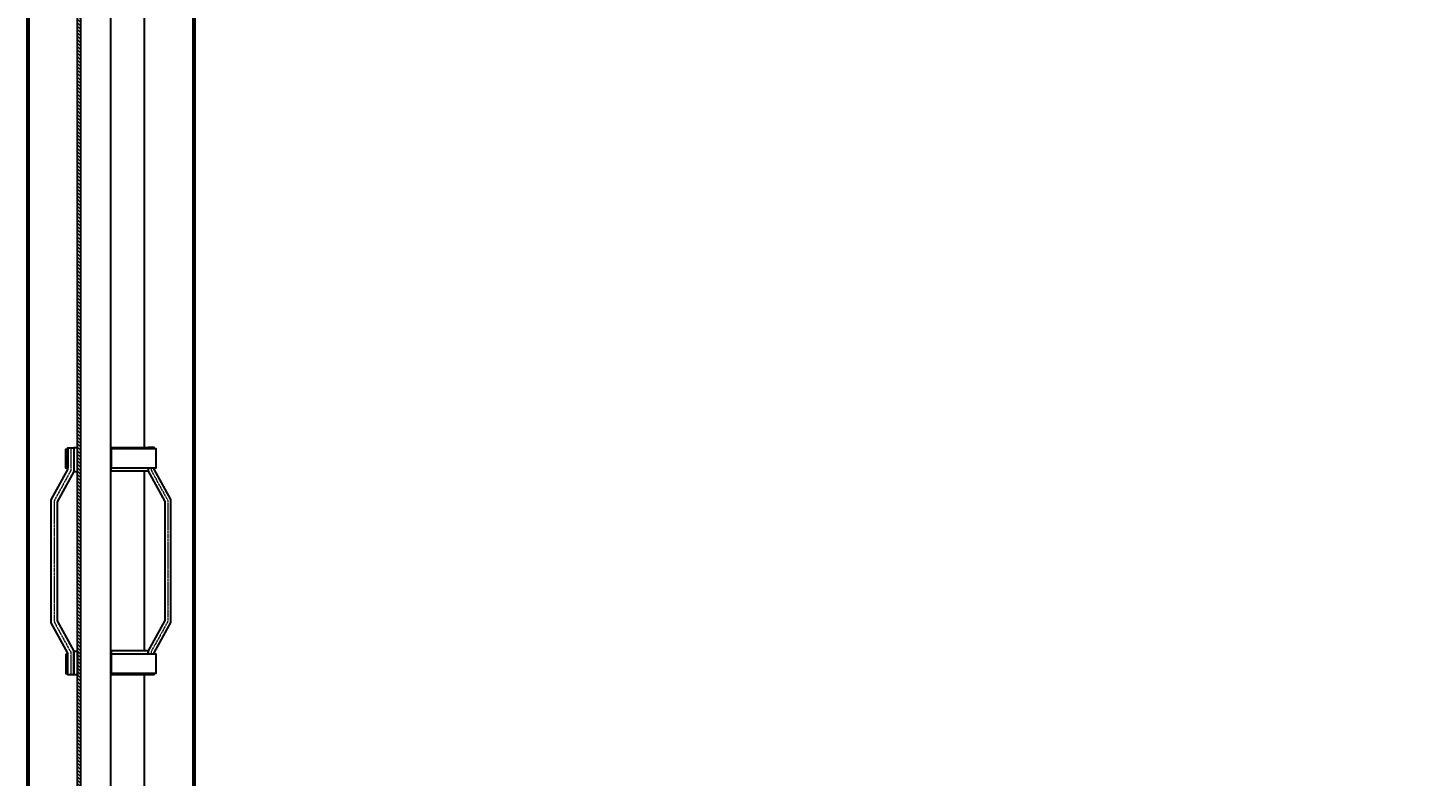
# Model space of a CAD drawing. Header units: millimetres. Extents: x -86317 to 111398, y -49249 to 226810.
# Tile 41 of 68: x 36727 to 38577, y 168996 to 169985. Entities that reach past the tile are written whole.
import ezdxf

# ---------------------------------------------------------------- set-up
doc = ezdxf.new("R2010")
doc.units = ezdxf.units.MM
doc.set_wipeout_variables(frame=1)
doc.linetypes.add('CENTERX2', pattern=[4, 2.5, -0.5, 0.5, -0.5])
for name, color, linetype, lineweight in [('ГТО-2_Металлические_конструкции', 1, 'Continuous', 30), ('ГТО_Линия основная', 7, 'Continuous', 60), ('ГТО_Металлические_конструкции', 1, 'Continuous', 30), ('ГТО_Оси', 1, 'CENTERX2', 15), ('ГТО_Штриховка', 7, 'Continuous', 15)]:
    doc.layers.add(name, color=color, linetype=linetype, lineweight=lineweight)
doc.styles.get("Standard").update_dxf_attribs({"font": 'arial.ttf'})
doc.dimstyles.new('ISO-25', dxfattribs={"dimtxt": 2.5, "dimasz": 2.5, "dimexe": 1.25, "dimexo": 0.625, "dimtad": 1, "dimtxsty": 'Standard', "dimcen": 2.5, "dimadec": 0, "dimazin": 0, "dimtfac": 1, "dimtmove": 0, "dimatfit": 3, "dimfxl": 1, "dimarcsym": 0})

# ---------------------------------------------------------------- blocks, each defined once
blk = doc.blocks.new('Скоба')
at = {"layer": 'ГТО_Металлические_конструкции', "color": 0}
blk.add_lwpolyline([(4, 0), (-4, 0), (-4, 28.7), (-26, 68.7), (-26, 231.3), (-4, 271.3), (-4, 300), (4, 300), (4, 268.7), (-18, 228.7), (-18, 71.3), (4, 31.3)], close=True, dxfattribs=at)
at = {"layer": 'ГТО_Оси', "color": 0}
blk.add_lwpolyline([(0, 300), (0, 270), (-22, 230), (-22, 70), (0, 30), (0, 0)], dxfattribs=at)
blk = doc.blocks.new('Рядовое звено 3 м')
at = {"layer": 'ГТО_Металлические_конструкции', "color": 0}
for points in [[(-57, 1622.7), (-59.5, 1622.7), (-59.5, 1647.7), (-57, 1647.7)], [(-57, 1376.4), (-59.5, 1376.4), (-59.5, 1351.4), (-57, 1351.4)]]:
    blk.add_lwpolyline(points, close=True, dxfattribs=at)
at = {"color": 0}
blk.add_wipeout([(-44.2, 0), (44.2, 0), (44.2, 3000), (-44.2, 3000)], dxfattribs=at).dxf.layer = 'ГТО_Металлические_конструкции'
at = {"layer": 'ГТО_Штриховка'}
h = blk.add_hatch(dxfattribs=at)
h.set_pattern_fill('ANSI31', color=0, angle=90)
h.paths.add_polyline_path([(-40.2, 3035.5), (-44.2, 3035.5), (-44.2, 0), (-40.2, 0)])
at = {"layer": 'ГТО_Металлические_конструкции', "color": 0}
blk.add_line((-40.2, 3000), (-40.2, 0), dxfattribs=at)
for points in [[(-44.2, 3000), (44.2, 3000), (44.2, 35.5), (0, 35.5), (0, 0), (-44.2, 0)], [(-44, 1649.6), (-49, 1649.6), (-49, 1618.2), (-44, 1618.2)], [(-44, 1349.6), (-49, 1349.6), (-49, 1380.9), (-44, 1380.9)], [(0.2, 1350.1), (49.2, 1350.1), (49.2, 1381.4), (0.2, 1381.4)]]:
    blk.add_lwpolyline(points, close=True, dxfattribs=at)
at = {"layer": 'ГТО_Оси', "color": 0, "ltscale": 5}
blk.add_lwpolyline([(0, 3000), (0, -2)], dxfattribs=at)
at = {"layer": 'ГТО_Металлические_конструкции', "color": 0}
blk.add_blockref('Скоба', (-53, 1349.6), dxfattribs=at)
at = {"layer": 'ГТО_Металлические_конструкции', "color": 0, "xscale": -1}
blk.add_blockref('Скоба', (53.2, 1350.1), dxfattribs=at)
at = {"color": 0}
for points in [[(0.2, 1650.1), (49.2, 1650.1), (49.2, 1618.8), (0.2, 1618.8)], [(0.2, 1350.1), (49.2, 1350.1), (49.2, 1381.4), (0.2, 1381.4)]]:
    blk.add_wipeout(points, dxfattribs=at)
at = {"layer": 'ГТО_Металлические_конструкции', "color": 0}
for points in [[(0.2, 1650.1), (49.2, 1650.1), (49.2, 1618.8), (0.2, 1618.8)], [(0.2, 1350.1), (49.2, 1350.1), (49.2, 1381.4), (0.2, 1381.4)]]:
    blk.add_lwpolyline(points, close=True, dxfattribs=at)
at = {"color": 0}
for points in [[(0.2, 1623.3), (59.7, 1623.3), (59.7, 1648.3), (0.2, 1648.3)], [(0.2, 1351.9), (59.7, 1351.9), (59.7, 1376.9), (0.2, 1376.9)]]:
    blk.add_wipeout(points, dxfattribs=at)
at = {"layer": 'ГТО-2_Металлические_конструкции', "color": 0}
blk.add_lwpolyline([(0, 0), (0, 3035.5)], dxfattribs=at)
at = {"layer": 'ГТО_Металлические_конструкции', "color": 0}
for points in [[(0.2, 1623.3), (59.7, 1623.3), (59.7, 1648.3), (0.2, 1648.3)], [(0.2, 1351.9), (59.7, 1351.9), (59.7, 1376.9), (0.2, 1376.9)]]:
    blk.add_lwpolyline(points, close=True, dxfattribs=at)
blk = doc.blocks.new('*D13')
at = {"color": 0, "lineweight": -2, "transparency": 16777216}
for p, q in [((37940.7, 177777.9), (44127.4, 177777.9)), ((44126.2, 177775.4), (44126.2, 122780.4)), ((36921.2, 122777.9), (44127.4, 122777.9))]:
    blk.add_line(p, q, dxfattribs=at)
at = {"color": 0, "transparency": 16777216}
for points in [[(44125.8, 177775.4), (44126.6, 177775.4), (44126.2, 177777.9)], [(44125.8, 122780.4), (44126.6, 122780.4), (44126.2, 122777.9)]]:
    blk.add_solid(points, dxfattribs=at)
at = {"layer": 'Defpoints', "color": 0, "transparency": 16777216}
for p in [(37940.1, 177777.9), (36920.5, 122777.9), (44126.2, 122777.9)]:
    blk.add_point(p, dxfattribs=at)
at = {"color": 0, "transparency": 16777216, "insert": (44124.3, 150277.9), "char_height": 2.5, "attachment_point": 5, "rotation": 90}
blk.add_mtext('55000', dxfattribs=at)
blk = doc.blocks.new('*D15')
at = {"color": 0, "lineweight": -2, "transparency": 16777216}
for p, q in [((37190.7, 177477.9), (43221.1, 177477.9)), ((43219.8, 177475.4), (43219.8, 147780.4)), ((36946.7, 147777.9), (43221.1, 147777.9))]:
    blk.add_line(p, q, dxfattribs=at)
at = {"color": 0, "transparency": 16777216}
for points in [[(43219.4, 177475.4), (43220.2, 177475.4), (43219.8, 177477.9)], [(43219.4, 147780.4), (43220.2, 147780.4), (43219.8, 147777.9)]]:
    blk.add_solid(points, dxfattribs=at)
at = {"layer": 'Defpoints', "color": 0, "transparency": 16777216}
for p in [(37190.1, 177477.9), (36946, 147777.9), (43219.8, 147777.9)]:
    blk.add_point(p, dxfattribs=at)
at = {"color": 0, "transparency": 16777216, "insert": (43217.9, 162627.9), "char_height": 2.5, "attachment_point": 5, "rotation": 90}
blk.add_mtext('29700', dxfattribs=at)

msp = doc.modelspace()

# ---------------------------------------------------------------- block references
at = {"layer": 'ГТО_Металлические_конструкции', "color": 5}
msp.add_blockref('Рядовое звено 3 м', (36836.54, 167779.942), dxfattribs=at)

# ---------------------------------------------------------------- dimensions: what is measured, and where the dimension line sits
at = {"color": 0}
dim = msp.add_linear_dim(base=(43219.812, 147777.942), p1=(37190.093, 177477.942), p2=(36946.04, 147777.942), angle=90, dimstyle='ISO-25', dxfattribs=at)
dim.commit()
dim.dimension.update_dxf_attribs({"geometry": '*D15', "text_midpoint": (43217.911, 162627.942)})

# ---------------------------------------------------------------- next in the draw order: linework, layer by layer
at = {"layer": 'ГТО_Линия основная', "color": 0, "elevation": 0}
for points in [[(36792.29, 147777.942), (36727.04, 147777.942), (36727.04, 177477.942), (36792.29, 177477.942)], [(36880.79, 177477.942), (36946.04, 177477.942), (36946.04, 147777.942), (36880.79, 147777.942)]]:
    msp.add_lwpolyline(points, dxfattribs=at)

# ---------------------------------------------------------------- next in the draw order: dimensions: what is measured, and where the dimension line sits
at = {"color": 0}
dim = msp.add_linear_dim(base=(44126.19, 122777.942), p1=(37940.093, 177777.942), p2=(36920.54, 122777.942), angle=90, dimstyle='ISO-25', dxfattribs=at)
dim.commit()
dim.dimension.update_dxf_attribs({"geometry": '*D13', "text_midpoint": (44124.289, 150277.942)})

doc.saveas('drawing.dxf')
